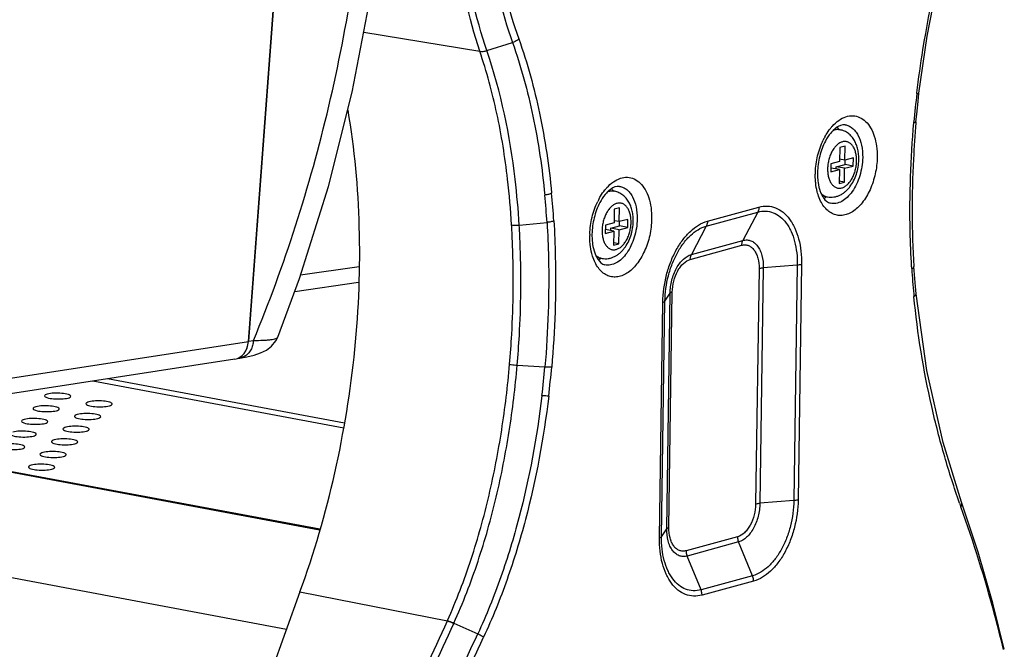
# Model space of a CAD drawing. Header units: millimetres. Extents: x 19192 to 20904, y 1507 to 2734.
# Tile 43 of 80: x 20038 to 20132, y 1593 to 1653. Entities that reach past the tile are written whole.
import ezdxf

# ---------------------------------------------------------------- set-up
doc = ezdxf.new("R2010")
doc.units = ezdxf.units.MM
doc.layers.add('02___PRT_ALL_AXES', color=7, linetype='Continuous')

msp = doc.modelspace()

# ---------------------------------------------------------------- linework, layer by layer
at = {"color": 7, "linetype": 'Continuous'}
for p, q in [((20066.845, 1604.783), (19284.294, 1751.135)), ((20066.848, 1604.79), (19284.328, 1751.136)), ((19284.539, 1751.202), (20066.879, 1604.889)), ((20063.704, 1595.328), (19262.454, 1745.177)), ((20060.087, 1622.741), (20066.791, 1712.63)), ((20066.788, 1712.596), (20060.089, 1622.776)), ((20071.071, 1652.204), (20082.125, 1650.377)), ((20082.792, 1650.441), (20085.232, 1651.216)), ((20123.752, 1646.36), (20123.759, 1646.419)), ((20123.865, 1645.597), (20123.955, 1646.39)), ((20123.465, 1643.591), (20123.472, 1643.669)), ((20123.672, 1643.65), (20123.665, 1643.578)), ((20123.672, 1643.65), (20123.672, 1643.65)), ((20116.91, 1641.335), (20116.419, 1641.206)), ((20116.886, 1640.018), (20116.91, 1641.335)), ((20116.419, 1641.206), (20116.395, 1639.889)), ((20115.567, 1639.671), (20115.552, 1638.891)), ((20116.395, 1639.889), (20115.567, 1639.671)), ((20116.082, 1639.385), (20116.911, 1639.603)), ((20116.886, 1640.018), (20116.399, 1640.109)), ((20116.872, 1639.237), (20117.7, 1639.455)), ((20117.714, 1640.236), (20116.886, 1640.018)), ((20116.911, 1639.603), (20116.919, 1640.027)), ((20117.7, 1639.455), (20116.911, 1639.603)), ((20117.7, 1639.455), (20117.714, 1640.236)), ((20115.552, 1638.891), (20116.381, 1639.108)), ((20115.559, 1639.248), (20115.591, 1639.256)), ((20116.381, 1639.108), (20115.591, 1639.256)), ((20116.078, 1639.165), (20116.082, 1639.385)), ((20116.872, 1639.237), (20116.082, 1639.385)), ((20116.381, 1639.108), (20116.356, 1637.791)), ((20116.847, 1637.92), (20116.872, 1639.237)), ((20116.356, 1637.791), (20116.847, 1637.92)), ((20116.847, 1637.92), (20116.36, 1638.011)), ((20094.936, 1635.346), (20094.912, 1634.028)), ((20095.427, 1635.475), (20094.936, 1635.346)), ((20095.403, 1634.157), (20095.427, 1635.475)), ((20103.696, 1633.734), (20108.606, 1635.074)), ((20103.807, 1634.199), (20108.717, 1635.538)), ((20108.606, 1635.074), (20107.193, 1632.368)), ((20085.881, 1633.821), (20088.526, 1634.082)), ((20094.084, 1633.811), (20094.069, 1633.03)), ((20094.912, 1634.028), (20094.084, 1633.811)), ((20095.403, 1634.157), (20094.916, 1634.248)), ((20096.232, 1634.375), (20095.403, 1634.157)), ((20095.428, 1633.742), (20095.436, 1634.166)), ((20096.217, 1633.594), (20096.232, 1634.375)), ((20094.069, 1633.03), (20094.898, 1633.248)), ((20094.076, 1633.387), (20094.108, 1633.395)), ((20094.898, 1633.248), (20094.108, 1633.395)), ((20094.595, 1633.304), (20094.599, 1633.524)), ((20094.599, 1633.524), (20095.428, 1633.742)), ((20095.389, 1633.377), (20094.599, 1633.524)), ((20094.898, 1633.248), (20094.873, 1631.93)), ((20095.364, 1632.059), (20095.389, 1633.377)), ((20095.389, 1633.377), (20096.217, 1633.594)), ((20096.217, 1633.594), (20095.428, 1633.742)), ((20103.696, 1633.734), (20102.282, 1631.029)), ((20085.247, 1631.879), (20085.244, 1631.964)), ((20094.873, 1631.93), (20095.364, 1632.059)), ((20095.364, 1632.059), (20094.877, 1632.15)), ((20102.171, 1630.564), (20107.082, 1631.904)), ((20102.282, 1631.029), (20107.193, 1632.368)), ((20085.983, 1631.678), (20085.981, 1631.742)), ((20112.366, 1630.013), (20109.13, 1629.76)), ((20112.366, 1630.013), (20112.042, 1607.593)), ((20112.775, 1630.076), (20112.45, 1607.657)), ((20065.059, 1629.077), (20070.646, 1629.894)), ((20108.722, 1629.697), (20108.397, 1607.277)), ((20109.13, 1629.76), (20108.806, 1607.341)), ((20123.523, 1629.138), (20123.472, 1629.876)), ((20123.472, 1629.875), (20123.472, 1629.876)), ((20064.493, 1627.499), (20070.57, 1628.388)), ((20099.759, 1626.573), (20100.254, 1627.339)), ((20099.93, 1604.919), (20100.254, 1627.339)), ((20100.13, 1605.022), (20100.454, 1627.441)), ((20124.693, 1619.994), (20123.678, 1627.275)), ((20099.235, 1604.051), (20099.559, 1626.471)), ((20099.435, 1604.154), (20099.759, 1626.573)), ((20027.195, 1617.678), (20060.087, 1622.741)), ((20060.089, 1622.776), (20060.564, 1622.849)), ((20062.888, 1623.163), (20062.888, 1623.163)), ((20058.787, 1621.057), (20025.896, 1615.994)), ((20059.018, 1621.126), (20059.269, 1621.165)), ((20085.688, 1620.493), (20088.327, 1620.319)), ((20069.175, 1614.503), (20045.263, 1618.975)), ((20069.24, 1614.97), (20046.668, 1619.191)), ((20112.042, 1607.593), (20108.806, 1607.341)), ((20128.022, 1607.439), (20128.022, 1607.439)), ((20129.587, 1602.687), (20128.022, 1607.439)), ((20099.435, 1604.154), (20099.93, 1604.919)), ((20106.68, 1604.154), (20101.77, 1602.814)), ((20106.777, 1603.651), (20101.867, 1602.311)), ((20108.105, 1600.432), (20106.777, 1603.651)), ((20103.195, 1599.092), (20101.867, 1602.311)), ((20108.105, 1600.432), (20103.195, 1599.092)), ((20108.202, 1599.929), (20103.292, 1598.589)), ((20064.994, 1598.889), (20043.774, 1540.335)), ((20064.994, 1598.889), (20079.035, 1596.14)), ((20079.035, 1596.14), (20079.047, 1596.167)), ((20079.651, 1595.902), (20079.663, 1595.93)), ((20079.663, 1595.93), (20081.93, 1594.894))]:
    msp.add_line(p, q, dxfattribs=at)
for points in [[(20062.888, 1623.163), (20064.956, 1628.75), (20067.714, 1637.512), (20069.975, 1646.492), (20071.725, 1655.612), (20072.95, 1664.798), (20073.635, 1673.975), (20073.771, 1683.067), (20073.359, 1691.999), (20072.394, 1700.703), (20070.872, 1709.106), (20069.651, 1714.128)], [(20123.956, 1646.39), (20124.74, 1651.826), (20125.854, 1657.546), (20127.075, 1662.649)], [(20123.672, 1643.65), (20123.741, 1644.394), (20123.865, 1645.597)], [(20123.678, 1627.275), (20123.613, 1627.995), (20123.523, 1629.138)], [(20059.268, 1621.165), (20059.944, 1621.284), (20060.639, 1621.451), (20061.245, 1621.654), (20061.793, 1621.922), (20062.294, 1622.296), (20062.71, 1622.806), (20062.888, 1623.163)], [(20128.022, 1607.439), (20126.264, 1613.109), (20124.693, 1619.994)], [(20132.084, 1593.433), (20130.999, 1597.81), (20129.587, 1602.687)]]:
    msp.add_lwpolyline(points, dxfattribs=at)
for centre, radius, start, end in [((20222.198, 1634.763), 99.127, 173.28196, 174.84542), ((20114.734, 1641.798), 1.97, 41.55993, 43.44467), ((20120.615, 1639.141), 6.417, 151.27552, 152.87498), ((20114.639, 1641.715), 2.096, 37.91743, 41.53859), ((20114.53, 1641.628), 2.236, 36.30636, 37.93791), ((20114.444, 1641.566), 2.342, 34.27381, 36.30305), ((20120.832, 1639.03), 6.66, 152.87308, 154.21964), ((20121.552, 1638.577), 7.473, 178.02405, 179.16916), ((20120.633, 1638.727), 6.343, 179.17034, 180.28117), ((20006.142, 1628.749), 82.557, 3.70376, 5.51494), ((20004.612, 1628.862), 84.735, 3.63641, 5.4229), ((20093.252, 1635.937), 1.97, 41.55993, 43.44467), ((20093.156, 1635.854), 2.096, 37.91743, 41.53859), ((20093.047, 1635.768), 2.236, 36.30636, 37.93791), ((20092.962, 1635.705), 2.342, 34.27381, 36.30305), ((20099.349, 1633.169), 6.66, 152.87308, 154.21964), ((20099.132, 1633.28), 6.417, 151.27552, 152.87498), ((20000.744, 1628.733), 84.562, 2.97876, 3.46159), ((20000.001, 1628.634), 86.036, 2.07049, 3.45675), ((19999.612, 1628.675), 85.695, 2.19946, 2.97815), ((20100.069, 1632.716), 7.473, 178.02405, 179.16916), ((20099.15, 1632.866), 6.343, 179.17034, 180.28117), ((20211.629, 1635.014), 88.527, 183.33388, 183.46287), ((20208.051, 1635.059), 84.959, 183.63884, 185.27028), ((20207.651, 1635.023), 84.557, 185.27089, 185.42179), ((19992.253, 1629.016), 96.467, 353.1946, 354.82774), ((19990.355, 1629.128), 99.013, 353.28111, 354.89183), ((20204.846, 1634.434), 81.642, 199.36833, 199.64228), ((19884.462, 1682.081), 212.708, 330.94617, 336.16927), ((19884.937, 1682.913), 213.27, 330.69387, 335.92176), ((19889.515, 1683.482), 211.828, 329.95703, 335.27873), ((19892.063, 1682.713), 209.828, 329.78775, 335.16572)]:
    msp.add_arc(centre, radius, start, end, dxfattribs=at)
for centre, start_param, end_param in [((20058.508, 1623.037), 3.171587, 4.469983), ((20058.51, 1623.072), 3.981608, 4.469978)]:
    msp.add_ellipse(centre, major_axis=(-0.236, 1.986), ratio=0.789361, start_param=start_param, end_param=end_param, dxfattribs=at)
for points, knots in [([(20060.564, 1622.849), (20062.052, 1626.422), (20064.747, 1633.774), (20067.903, 1645.153), (20070.18, 1656.834), (20071.541, 1668.607), (20071.943, 1680.264), (20071.397, 1691.596), (20069.909, 1702.403), (20068.255, 1709.327), (20067.261, 1712.641)], [0, 0, 0, 0, 0.126695, 0.255917, 0.386144, 0.51583, 0.643424, 0.767497, 0.886734, 1, 1, 1, 1]), ([(20082.125, 1650.377), (20081.046, 1653.584), (20079.589, 1660.507), (20079.722, 1671.311), (20082.062, 1682.111), (20084.79, 1688.984), (20086.346, 1692.279)], [0, 0, 0, 0, 0.235417, 0.487459, 0.74641, 1, 1, 1, 1]), ([(20082.792, 1650.441), (20081.706, 1653.622), (20080.236, 1660.495), (20080.369, 1671.229), (20082.727, 1681.949), (20085.47, 1688.762), (20087.03, 1692.028)], [0, 0, 0, 0, 0.235449, 0.487484, 0.746429, 1, 1, 1, 1]), ([(20089.19, 1690.395), (20087.701, 1687.322), (20085.075, 1680.908), (20082.806, 1670.796), (20082.711, 1660.665), (20084.17, 1654.198), (20085.232, 1651.216)], [0, 0, 0, 0, 0.253629, 0.512801, 0.76493, 1, 1, 1, 1]), ([(20089.736, 1690.002), (20088.271, 1686.988), (20085.68, 1680.696), (20083.434, 1670.769), (20083.34, 1660.819), (20084.785, 1654.472), (20085.835, 1651.551)], [0, 0, 0, 0, 0.253488, 0.512857, 0.76515, 1, 1, 1, 1]), ([(20123.759, 1646.419), (20123.924, 1647.793), (20124.697, 1653.267), (20125.878, 1658.678), (20126.929, 1662.685)], [0, 0, 0, 0, 0.250396, 1, 1, 1, 1]), ([(20085.835, 1651.551), (20085.795, 1651.515), (20085.613, 1651.372), (20085.4, 1651.271), (20085.232, 1651.216)], [0, 0, 0, 0, 0.231538, 1, 1, 1, 1]), ([(20085.232, 1651.217), (20086.051, 1648.933), (20087.354, 1644.126), (20088.072, 1639.207), (20088.316, 1636.683)], [0, 0, 0, 0, 0.488967, 1, 1, 1, 1]), ([(20085.835, 1651.551), (20086.667, 1649.247), (20087.99, 1644.391), (20088.72, 1639.422), (20088.968, 1636.87)], [0, 0, 0, 0, 0.488694, 1, 1, 1, 1]), ([(20085.151, 1633.839), (20085.064, 1635.292), (20084.757, 1638.856), (20083.871, 1644.413), (20082.78, 1648.442), (20082.124, 1650.377)], [0, 0, 0, 0, 0.259016, 0.636358, 1, 1, 1, 1]), ([(20082.125, 1650.377), (20082.23, 1650.362), (20082.457, 1650.362), (20082.679, 1650.408), (20082.792, 1650.441)], [0, 0, 0, 0, 0.47332, 1, 1, 1, 1]), ([(20085.881, 1633.821), (20085.791, 1635.282), (20085.299, 1640.903), (20084.15, 1646.488), (20082.792, 1650.442)], [0, 0, 0, 0, 0.259299, 1, 1, 1, 1]), ([(20123.752, 1646.36), (20123.78, 1646.36), (20123.83, 1646.361), (20123.895, 1646.367), (20123.933, 1646.373), (20123.955, 1646.384), (20123.956, 1646.39)], [0, 0, 0, 0, 0.409538, 0.714148, 0.907851, 1, 1, 1, 1]), ([(20064.994, 1598.889), (20066.336, 1602.59), (20068.551, 1610.204), (20070.453, 1621.88), (20070.903, 1633.484), (20070.199, 1641.096), (20069.575, 1644.763)], [0, 0, 0, 0, 0.253623, 0.509368, 0.760329, 1, 1, 1, 1]), ([(20116.329, 1643.802), (20116.534, 1643.945), (20116.961, 1644.172), (20117.662, 1644.283), (20118.336, 1644.12), (20118.923, 1643.701), (20119.395, 1643.069), (20119.739, 1642.26), (20119.944, 1641.315), (20119.981, 1640.642), (20119.976, 1640.294)], [0, 0, 0, 0, 0.116554, 0.221803, 0.323561, 0.431104, 0.551358, 0.687141, 0.837792, 1, 1, 1, 1]), ([(20116.915, 1643.379), (20116.626, 1643.423), (20116.204, 1643.226), (20115.798, 1642.88), (20115.422, 1642.47), (20115.185, 1642.098), (20115.042, 1641.829)], [0, 0, 0, 0, 0.3456, 0.48276, 0.639454, 1, 1, 1, 1]), ([(20115.523, 1643.034), (20115.585, 1643.11), (20115.826, 1643.393), (20116.104, 1643.646), (20116.329, 1643.802)], [0, 0, 0, 0, 0.26444, 1, 1, 1, 1]), ([(20116.915, 1643.379), (20117.037, 1643.36), (20117.283, 1643.286), (20117.618, 1643.076), (20117.913, 1642.773), (20118.258, 1642.24), (20118.54, 1641.391), (20118.599, 1640.658), (20118.594, 1640.27)], [0, 0, 0, 0, 0.097369, 0.198726, 0.307725, 0.426626, 0.695422, 1, 1, 1, 1]), ([(20123.252, 1629.866), (20123.186, 1630.99), (20123.007, 1635.565), (20123.167, 1640.152), (20123.465, 1643.591)], [0, 0, 0, 0, 0.245958, 1, 1, 1, 1]), ([(20123.665, 1643.578), (20123.566, 1642.422), (20123.256, 1637.862), (20123.266, 1633.279), (20123.472, 1629.875)], [0, 0, 0, 0, 0.253841, 1, 1, 1, 1]), ([(20123.465, 1643.591), (20123.516, 1643.595), (20123.582, 1643.603), (20123.652, 1643.624), (20123.671, 1643.642), (20123.672, 1643.65)], [0, 0, 0, 0, 0.693555, 0.889847, 1, 1, 1, 1]), ([(20114.988, 1642.225), (20115.028, 1642.298), (20115.189, 1642.579), (20115.373, 1642.846), (20115.523, 1643.034)], [0, 0, 0, 0, 0.258243, 1, 1, 1, 1]), ([(20116.441, 1642.906), (20116.39, 1642.915), (20116.285, 1642.927), (20116.126, 1642.925), (20115.965, 1642.901), (20115.859, 1642.871), (20115.806, 1642.853)], [0, 0, 0, 0, 0.243148, 0.489135, 0.740631, 1, 1, 1, 1]), ([(20118.225, 1640.055), (20118.228, 1640.22), (20118.216, 1640.547), (20118.141, 1641.025), (20118.008, 1641.475), (20117.816, 1641.888), (20117.602, 1642.196), (20117.4, 1642.41), (20117.233, 1642.553), (20117.052, 1642.676), (20116.859, 1642.778), (20116.655, 1642.857), (20116.513, 1642.892), (20116.441, 1642.906)], [0, 0, 0, 0, 0.135733, 0.267767, 0.395656, 0.519737, 0.641029, 0.701111, 0.760977, 0.820746, 0.880499, 0.940204, 1, 1, 1, 1]), ([(20114.084, 1638.835), (20114.102, 1639.373), (20114.251, 1640.436), (20114.605, 1641.451), (20114.834, 1641.926)], [0, 0, 0, 0, 0.50495, 1, 1, 1, 1]), ([(20115.042, 1641.829), (20114.802, 1641.377), (20114.438, 1640.389), (20114.298, 1639.348), (20114.291, 1638.818)], [0, 0, 0, 0, 0.491647, 1, 1, 1, 1]), ([(20118.014, 1639.926), (20118.017, 1640.067), (20118.008, 1640.275), (20117.969, 1640.546), (20117.928, 1640.737), (20117.874, 1640.916), (20117.808, 1641.083), (20117.73, 1641.235), (20117.642, 1641.372), (20117.545, 1641.491), (20117.438, 1641.592), (20117.323, 1641.673), (20117.201, 1641.734), (20117.074, 1641.773), (20116.942, 1641.791), (20116.807, 1641.787), (20116.622, 1641.752), (20116.439, 1641.673), (20116.267, 1641.56), (20116.091, 1641.414), (20115.885, 1641.185), (20115.673, 1640.856), (20115.497, 1640.479), (20115.364, 1640.068), (20115.279, 1639.639), (20115.255, 1639.346), (20115.252, 1639.201)], [0, 0, 0, 0, 0.073653, 0.109005, 0.143128, 0.175887, 0.20718, 0.236953, 0.265207, 0.292005, 0.317483, 0.341852, 0.365399, 0.388476, 0.411472, 0.434784, 0.458784, 0.509917, 0.537572, 0.566729, 0.629529, 0.697947, 0.770867, 0.846738, 0.923746, 1, 1, 1, 1]), ([(20119.976, 1640.294), (20119.968, 1639.76), (20119.84, 1638.698), (20119.359, 1637.219), (20118.732, 1636.144), (20118.121, 1635.474), (20117.645, 1635.099), (20117.149, 1634.847), (20116.644, 1634.726), (20116.146, 1634.745), (20115.674, 1634.904), (20115.246, 1635.197), (20114.873, 1635.609), (20114.564, 1636.128), (20114.411, 1636.519), (20114.345, 1636.727)], [0, 0, 0, 0, 0.156556, 0.311227, 0.453417, 0.517511, 0.576277, 0.629976, 0.679604, 0.726924, 0.774219, 0.823777, 0.877373, 0.936028, 1, 1, 1, 1]), ([(20115.247, 1636.516), (20115.346, 1636.498), (20115.547, 1636.477), (20115.85, 1636.497), (20116.146, 1636.566), (20116.429, 1636.678), (20116.695, 1636.83), (20116.943, 1637.016), (20117.171, 1637.234), (20117.45, 1637.565), (20117.746, 1638.04), (20118.008, 1638.675), (20118.176, 1639.354), (20118.22, 1639.822), (20118.225, 1640.055)], [0, 0, 0, 0, 0.057996, 0.115959, 0.173966, 0.232128, 0.290693, 0.349952, 0.410211, 0.471713, 0.598744, 0.730764, 0.86556, 1, 1, 1, 1]), ([(20115.252, 1639.201), (20115.25, 1639.06), (20115.258, 1638.851), (20115.297, 1638.581), (20115.339, 1638.39), (20115.393, 1638.21), (20115.459, 1638.043), (20115.536, 1637.891), (20115.624, 1637.755), (20115.722, 1637.636), (20115.829, 1637.535), (20115.943, 1637.454), (20116.065, 1637.393), (20116.193, 1637.353), (20116.325, 1637.335), (20116.459, 1637.339), (20116.645, 1637.374), (20116.827, 1637.453), (20116.999, 1637.567), (20117.176, 1637.713), (20117.381, 1637.942), (20117.593, 1638.27), (20117.769, 1638.647), (20117.902, 1639.058), (20117.988, 1639.488), (20118.011, 1639.78), (20118.014, 1639.926)], [0, 0, 0, 0, 0.073653, 0.109005, 0.143128, 0.175887, 0.20718, 0.236953, 0.265207, 0.292005, 0.317483, 0.341852, 0.365399, 0.388476, 0.411472, 0.434784, 0.458784, 0.509917, 0.537572, 0.566729, 0.629529, 0.697947, 0.770867, 0.846738, 0.923746, 1, 1, 1, 1]), ([(20118.594, 1640.27), (20118.585, 1639.683), (20118.445, 1638.804), (20118.034, 1637.733), (20117.634, 1637.034), (20117.16, 1636.47), (20116.632, 1636.07), (20116.072, 1635.86), (20115.691, 1635.865), (20115.517, 1635.904)], [0, 0, 0, 0, 0.29705, 0.442287, 0.578701, 0.702693, 0.812682, 0.910057, 1, 1, 1, 1]), ([(20114.117, 1637.848), (20114.11, 1637.916), (20114.085, 1638.195), (20114.077, 1638.475), (20114.08, 1638.685)], [0, 0, 0, 0, 0.246128, 1, 1, 1, 1]), ([(20114.29, 1638.695), (20114.29, 1638.625), (20114.296, 1638.35), (20114.321, 1638.076), (20114.351, 1637.874)], [0, 0, 0, 0, 0.256997, 1, 1, 1, 1]), ([(20095.432, 1637.518), (20095.143, 1637.562), (20094.721, 1637.366), (20094.315, 1637.019), (20093.939, 1636.609), (20093.702, 1636.238), (20093.559, 1635.968)], [0, 0, 0, 0, 0.3456, 0.48276, 0.639454, 1, 1, 1, 1]), ([(20094.04, 1637.173), (20094.102, 1637.25), (20094.343, 1637.532), (20094.621, 1637.785), (20094.846, 1637.942)], [0, 0, 0, 0, 0.26444, 1, 1, 1, 1]), ([(20094.846, 1637.942), (20095.051, 1638.084), (20095.478, 1638.311), (20096.179, 1638.422), (20096.853, 1638.26), (20097.44, 1637.841), (20097.912, 1637.208), (20098.256, 1636.399), (20098.461, 1635.454), (20098.498, 1634.781), (20098.493, 1634.433)], [0, 0, 0, 0, 0.116554, 0.221803, 0.323561, 0.431104, 0.551358, 0.687141, 0.837792, 1, 1, 1, 1]), ([(20095.432, 1637.518), (20095.555, 1637.499), (20095.8, 1637.426), (20096.135, 1637.215), (20096.431, 1636.913), (20096.775, 1636.379), (20097.057, 1635.53), (20097.116, 1634.797), (20097.111, 1634.409)], [0, 0, 0, 0, 0.097369, 0.198726, 0.307725, 0.426626, 0.695422, 1, 1, 1, 1]), ([(20114.345, 1636.727), (20114.317, 1636.814), (20114.212, 1637.182), (20114.147, 1637.56), (20114.117, 1637.848)], [0, 0, 0, 0, 0.240349, 1, 1, 1, 1]), ([(20114.351, 1637.874), (20114.393, 1637.59), (20114.486, 1637.187), (20114.688, 1636.707), (20114.938, 1636.27), (20115.247, 1635.963), (20115.517, 1635.904)], [0, 0, 0, 0, 0.360209, 0.516173, 0.652566, 1, 1, 1, 1]), ([(20088.968, 1636.87), (20088.877, 1636.821), (20088.662, 1636.743), (20088.439, 1636.699), (20088.316, 1636.683)], [0, 0, 0, 0, 0.45545, 1, 1, 1, 1]), ([(20093.505, 1636.364), (20093.545, 1636.437), (20093.706, 1636.718), (20093.89, 1636.986), (20094.04, 1637.173)], [0, 0, 0, 0, 0.258243, 1, 1, 1, 1]), ([(20094.959, 1637.045), (20094.907, 1637.054), (20094.803, 1637.067), (20094.643, 1637.064), (20094.482, 1637.04), (20094.376, 1637.01), (20094.323, 1636.993)], [0, 0, 0, 0, 0.243148, 0.489135, 0.740631, 1, 1, 1, 1]), ([(20096.742, 1634.194), (20096.745, 1634.36), (20096.733, 1634.686), (20096.658, 1635.164), (20096.526, 1635.614), (20096.333, 1636.028), (20096.119, 1636.335), (20095.917, 1636.549), (20095.75, 1636.692), (20095.57, 1636.815), (20095.376, 1636.917), (20095.172, 1636.996), (20095.03, 1637.031), (20094.959, 1637.045)], [0, 0, 0, 0, 0.135733, 0.267767, 0.395656, 0.519737, 0.641029, 0.701111, 0.760977, 0.820746, 0.880499, 0.940204, 1, 1, 1, 1]), ([(20114.665, 1636.801), (20114.708, 1636.765), (20114.797, 1636.697), (20114.941, 1636.615), (20115.091, 1636.553), (20115.194, 1636.526), (20115.247, 1636.516)], [0, 0, 0, 0, 0.259633, 0.511175, 0.757049, 1, 1, 1, 1]), ([(20092.601, 1632.974), (20092.619, 1633.512), (20092.768, 1634.575), (20093.122, 1635.59), (20093.351, 1636.066)], [0, 0, 0, 0, 0.50495, 1, 1, 1, 1]), ([(20093.559, 1635.968), (20093.319, 1635.516), (20092.956, 1634.528), (20092.815, 1633.487), (20092.808, 1632.958)], [0, 0, 0, 0, 0.491647, 1, 1, 1, 1]), ([(20096.531, 1634.065), (20096.534, 1634.206), (20096.525, 1634.415), (20096.486, 1634.685), (20096.445, 1634.876), (20096.391, 1635.056), (20096.325, 1635.222), (20096.247, 1635.375), (20096.16, 1635.511), (20096.062, 1635.63), (20095.955, 1635.731), (20095.84, 1635.812), (20095.718, 1635.873), (20095.591, 1635.912), (20095.459, 1635.93), (20095.324, 1635.926), (20095.139, 1635.892), (20094.956, 1635.813), (20094.784, 1635.699), (20094.608, 1635.553), (20094.402, 1635.324), (20094.19, 1634.995), (20094.015, 1634.619), (20093.881, 1634.208), (20093.796, 1633.778), (20093.772, 1633.485), (20093.77, 1633.34)], [0, 0, 0, 0, 0.073653, 0.109005, 0.143128, 0.175887, 0.20718, 0.236953, 0.265207, 0.292005, 0.317483, 0.341852, 0.365399, 0.388476, 0.411472, 0.434784, 0.458784, 0.509917, 0.537572, 0.566729, 0.629529, 0.697947, 0.770867, 0.846738, 0.923746, 1, 1, 1, 1]), ([(20108.717, 1635.538), (20108.979, 1635.61), (20109.52, 1635.678), (20110.325, 1635.508), (20111.054, 1635.072), (20111.559, 1634.528), (20111.904, 1634), (20112.225, 1633.378), (20112.532, 1632.49), (20112.743, 1631.32), (20112.781, 1630.498), (20112.775, 1630.076)], [0, 0, 0, 0, 0.103337, 0.203745, 0.307994, 0.421707, 0.48328, 0.548176, 0.687693, 0.839203, 1, 1, 1, 1]), ([(20114.896, 1636.385), (20114.916, 1636.394), (20114.994, 1636.432), (20115.07, 1636.476), (20115.125, 1636.511)], [0, 0, 0, 0, 0.245079, 1, 1, 1, 1]), ([(20108.717, 1635.538), (20108.717, 1635.496), (20108.706, 1635.337), (20108.661, 1635.179), (20108.606, 1635.074)], [0, 0, 0, 0, 0.261015, 1, 1, 1, 1]), ([(20108.606, 1635.074), (20108.849, 1635.14), (20109.35, 1635.204), (20110.096, 1635.046), (20110.772, 1634.642), (20111.239, 1634.138), (20111.56, 1633.648), (20111.856, 1633.072), (20112.141, 1632.25), (20112.337, 1631.165), (20112.372, 1630.404), (20112.366, 1630.013)], [0, 0, 0, 0, 0.103315, 0.203754, 0.30799, 0.421704, 0.483286, 0.548178, 0.687675, 0.839237, 1, 1, 1, 1]), ([(20085.151, 1633.839), (20085.266, 1633.819), (20085.509, 1633.799), (20085.754, 1633.809), (20085.881, 1633.821)], [0, 0, 0, 0, 0.476281, 1, 1, 1, 1]), ([(20088.526, 1634.082), (20088.594, 1632.955), (20088.783, 1628.368), (20088.625, 1623.768), (20088.327, 1620.319)], [0, 0, 0, 0, 0.24587, 1, 1, 1, 1]), ([(20089.176, 1634.237), (20089.084, 1634.194), (20088.869, 1634.129), (20088.648, 1634.095), (20088.526, 1634.083)], [0, 0, 0, 0, 0.452726, 1, 1, 1, 1]), ([(20089.176, 1634.237), (20089.245, 1633.097), (20089.436, 1628.456), (20089.277, 1623.802), (20088.975, 1620.312)], [0, 0, 0, 0, 0.245869, 1, 1, 1, 1]), ([(20098.493, 1634.433), (20098.485, 1633.899), (20098.357, 1632.837), (20097.876, 1631.359), (20097.249, 1630.283), (20096.638, 1629.613), (20096.163, 1629.239), (20095.666, 1628.986), (20095.161, 1628.865), (20094.663, 1628.884), (20094.191, 1629.043), (20093.763, 1629.336), (20093.39, 1629.748), (20093.081, 1630.267), (20092.928, 1630.658), (20092.862, 1630.866)], [0, 0, 0, 0, 0.156556, 0.311227, 0.453417, 0.517511, 0.576277, 0.629976, 0.679604, 0.726924, 0.774219, 0.823777, 0.877373, 0.936028, 1, 1, 1, 1]), ([(20093.764, 1630.656), (20093.863, 1630.637), (20094.064, 1630.617), (20094.367, 1630.637), (20094.663, 1630.705), (20094.946, 1630.817), (20095.213, 1630.969), (20095.46, 1631.156), (20095.688, 1631.373), (20095.967, 1631.704), (20096.263, 1632.179), (20096.525, 1632.814), (20096.693, 1633.493), (20096.737, 1633.961), (20096.742, 1634.194)], [0, 0, 0, 0, 0.057996, 0.115959, 0.173966, 0.232128, 0.290693, 0.349952, 0.410211, 0.471713, 0.598744, 0.730764, 0.86556, 1, 1, 1, 1]), ([(20093.77, 1633.34), (20093.767, 1633.199), (20093.776, 1632.991), (20093.815, 1632.72), (20093.856, 1632.529), (20093.91, 1632.349), (20093.976, 1632.183), (20094.053, 1632.03), (20094.141, 1631.894), (20094.239, 1631.775), (20094.346, 1631.674), (20094.461, 1631.593), (20094.582, 1631.532), (20094.71, 1631.493), (20094.842, 1631.475), (20094.976, 1631.479), (20095.162, 1631.513), (20095.344, 1631.592), (20095.516, 1631.706), (20095.693, 1631.852), (20095.898, 1632.081), (20096.11, 1632.41), (20096.286, 1632.786), (20096.419, 1633.197), (20096.505, 1633.627), (20096.529, 1633.92), (20096.531, 1634.065)], [0, 0, 0, 0, 0.073653, 0.109005, 0.143128, 0.175887, 0.20718, 0.236953, 0.265207, 0.292005, 0.317483, 0.341852, 0.365399, 0.388476, 0.411472, 0.434784, 0.458784, 0.509917, 0.537572, 0.566729, 0.629529, 0.697947, 0.770867, 0.846738, 0.923746, 1, 1, 1, 1]), ([(20097.111, 1634.409), (20097.102, 1633.822), (20096.962, 1632.943), (20096.551, 1631.873), (20096.151, 1631.173), (20095.677, 1630.609), (20095.149, 1630.209), (20094.589, 1629.999), (20094.208, 1630.005), (20094.034, 1630.043)], [0, 0, 0, 0, 0.29705, 0.442287, 0.578701, 0.702693, 0.812682, 0.910057, 1, 1, 1, 1]), ([(20099.559, 1626.471), (20099.572, 1627.349), (20099.752, 1628.666), (20100.281, 1630.32), (20100.806, 1631.456), (20101.442, 1632.451), (20102.35, 1633.478), (20103.212, 1634.036), (20103.807, 1634.199)], [0, 0, 0, 0, 0.282734, 0.4231, 0.558128, 0.684913, 0.801358, 1, 1, 1, 1]), ([(20103.807, 1634.199), (20103.806, 1634.157), (20103.796, 1633.997), (20103.751, 1633.839), (20103.696, 1633.734)], [0, 0, 0, 0, 0.261015, 1, 1, 1, 1]), ([(20092.634, 1631.987), (20092.627, 1632.056), (20092.602, 1632.334), (20092.594, 1632.614), (20092.597, 1632.824)], [0, 0, 0, 0, 0.246128, 1, 1, 1, 1]), ([(20092.807, 1632.835), (20092.808, 1632.764), (20092.813, 1632.489), (20092.838, 1632.215), (20092.868, 1632.013)], [0, 0, 0, 0, 0.256997, 1, 1, 1, 1]), ([(20099.759, 1626.573), (20099.771, 1627.387), (20099.939, 1628.608), (20100.429, 1630.14), (20100.915, 1631.193), (20101.504, 1632.115), (20102.346, 1633.067), (20103.144, 1633.584), (20103.696, 1633.734)], [0, 0, 0, 0, 0.282751, 0.423097, 0.558129, 0.684915, 0.801345, 1, 1, 1, 1]), ([(20092.862, 1630.866), (20092.834, 1630.954), (20092.729, 1631.321), (20092.664, 1631.699), (20092.634, 1631.987)], [0, 0, 0, 0, 0.240349, 1, 1, 1, 1]), ([(20092.868, 1632.013), (20092.91, 1631.729), (20093.003, 1631.327), (20093.206, 1630.846), (20093.455, 1630.409), (20093.764, 1630.103), (20094.034, 1630.043)], [0, 0, 0, 0, 0.360209, 0.516173, 0.652566, 1, 1, 1, 1]), ([(20107.082, 1631.904), (20107.082, 1631.946), (20107.093, 1632.105), (20107.138, 1632.264), (20107.193, 1632.368)], [0, 0, 0, 0, 0.261015, 1, 1, 1, 1]), ([(20107.082, 1631.904), (20107.187, 1631.933), (20107.406, 1631.96), (20107.732, 1631.892), (20108.026, 1631.716), (20108.277, 1631.445), (20108.478, 1631.093), (20108.679, 1630.511), (20108.726, 1630.027), (20108.722, 1629.697)], [0, 0, 0, 0, 0.103348, 0.203928, 0.308265, 0.42209, 0.548474, 0.68811, 1, 1, 1, 1]), ([(20107.193, 1632.368), (20107.318, 1632.402), (20107.576, 1632.435), (20107.961, 1632.354), (20108.309, 1632.146), (20108.605, 1631.826), (20108.842, 1631.41), (20109.08, 1630.723), (20109.136, 1630.151), (20109.13, 1629.76)], [0, 0, 0, 0, 0.103407, 0.203935, 0.308264, 0.422079, 0.548494, 0.688116, 1, 1, 1, 1]), ([(20084.959, 1620.579), (20085.042, 1621.529), (20085.31, 1625.289), (20085.352, 1629.066), (20085.247, 1631.879)], [0, 0, 0, 0, 0.253004, 1, 1, 1, 1]), ([(20085.688, 1620.493), (20085.769, 1621.433), (20086.036, 1625.155), (20086.082, 1628.892), (20085.983, 1631.678)], [0, 0, 0, 0, 0.25294, 1, 1, 1, 1]), ([(20100.254, 1627.339), (20100.26, 1627.758), (20100.374, 1628.585), (20100.737, 1629.544), (20101.153, 1630.194), (20101.587, 1630.684), (20101.998, 1630.951), (20102.282, 1631.029)], [0, 0, 0, 0, 0.282902, 0.557893, 0.684747, 0.801239, 1, 1, 1, 1]), ([(20102.171, 1630.564), (20102.172, 1630.606), (20102.183, 1630.766), (20102.228, 1630.924), (20102.282, 1631.029)], [0, 0, 0, 0, 0.261015, 1, 1, 1, 1]), ([(20093.182, 1630.941), (20093.225, 1630.904), (20093.315, 1630.837), (20093.458, 1630.754), (20093.608, 1630.692), (20093.712, 1630.665), (20093.764, 1630.656)], [0, 0, 0, 0, 0.259633, 0.511175, 0.757049, 1, 1, 1, 1]), ([(20093.413, 1630.524), (20093.433, 1630.533), (20093.511, 1630.572), (20093.587, 1630.615), (20093.642, 1630.651)], [0, 0, 0, 0, 0.245079, 1, 1, 1, 1]), ([(20100.454, 1627.441), (20100.46, 1627.796), (20100.556, 1628.496), (20100.864, 1629.308), (20101.215, 1629.858), (20101.583, 1630.273), (20101.931, 1630.499), (20102.171, 1630.564)], [0, 0, 0, 0, 0.282903, 0.557882, 0.68474, 0.80124, 1, 1, 1, 1]), ([(20112.775, 1630.076), (20112.746, 1630.069), (20112.612, 1630.037), (20112.474, 1630.021), (20112.366, 1630.013)], [0, 0, 0, 0, 0.213775, 1, 1, 1, 1]), ([(20108.722, 1629.697), (20108.75, 1629.704), (20108.884, 1629.736), (20109.022, 1629.752), (20109.13, 1629.76)], [0, 0, 0, 0, 0.213775, 1, 1, 1, 1]), ([(20123.264, 1629.667), (20123.295, 1629.681), (20123.351, 1629.711), (20123.433, 1629.77), (20123.475, 1629.836), (20123.472, 1629.875)], [0, 0, 0, 0, 0.339144, 0.614806, 1, 1, 1, 1]), ([(20100.454, 1627.441), (20100.41, 1627.429), (20100.338, 1627.406), (20100.27, 1627.363), (20100.254, 1627.339)], [0, 0, 0, 0, 0.612451, 1, 1, 1, 1]), ([(20123.472, 1627.033), (20123.504, 1627.051), (20123.594, 1627.104), (20123.685, 1627.204), (20123.678, 1627.275)], [0, 0, 0, 0, 0.335776, 1, 1, 1, 1]), ([(20099.559, 1626.471), (20099.604, 1626.483), (20099.675, 1626.506), (20099.743, 1626.549), (20099.759, 1626.573)], [0, 0, 0, 0, 0.612451, 1, 1, 1, 1]), ([(20127.824, 1607.358), (20127.311, 1608.817), (20126.336, 1611.862), (20124.645, 1618.379), (20123.813, 1623.515), (20123.472, 1627.033)], [0, 0, 0, 0, 0.229702, 0.474842, 1, 1, 1, 1]), ([(20060.564, 1622.849), (20060.561, 1622.798), (20060.542, 1622.597), (20060.496, 1622.398), (20060.447, 1622.255)], [0, 0, 0, 0, 0.253718, 1, 1, 1, 1]), ([(20060.564, 1622.849), (20060.877, 1622.848), (20061.32, 1622.854), (20061.871, 1622.887), (20062.199, 1622.92), (20062.465, 1622.963), (20062.647, 1623.008), (20062.759, 1623.052), (20062.831, 1623.091), (20062.876, 1623.132), (20062.888, 1623.163)], [0, 0, 0, 0, 0.39375, 0.556333, 0.694607, 0.807828, 0.895591, 0.930055, 0.958516, 1, 1, 1, 1]), ([(20060.447, 1622.255), (20060.398, 1622.112), (20060.272, 1621.843), (20059.997, 1621.507), (20059.658, 1621.268), (20059.399, 1621.185), (20059.269, 1621.165)], [0, 0, 0, 0, 0.269201, 0.523839, 0.765658, 1, 1, 1, 1]), ([(20079.047, 1596.167), (20079.897, 1598.078), (20081.398, 1602.005), (20083.086, 1608.089), (20084.279, 1614.299), (20084.779, 1618.485), (20084.959, 1620.579)], [0, 0, 0, 0, 0.248688, 0.499053, 0.750008, 1, 1, 1, 1]), ([(20079.663, 1595.93), (20080.526, 1597.85), (20082.054, 1601.799), (20083.774, 1607.92), (20084.993, 1614.169), (20085.504, 1618.384), (20085.688, 1620.493)], [0, 0, 0, 0, 0.248664, 0.499024, 0.74999, 1, 1, 1, 1]), ([(20084.959, 1620.579), (20085.014, 1620.569), (20085.256, 1620.53), (20085.499, 1620.506), (20085.688, 1620.493)], [0, 0, 0, 0, 0.228375, 1, 1, 1, 1]), ([(20088.975, 1620.312), (20088.88, 1620.305), (20088.663, 1620.302), (20088.447, 1620.312), (20088.327, 1620.32)], [0, 0, 0, 0, 0.442783, 1, 1, 1, 1]), ([(20088.04, 1617.584), (20087.574, 1613.67), (20086.502, 1607.833), (20084.213, 1600.307), (20082.75, 1596.665), (20081.93, 1594.894)], [0, 0, 0, 0, 0.501581, 0.751692, 1, 1, 1, 1]), ([(20088.688, 1617.544), (20088.215, 1613.581), (20087.127, 1607.674), (20084.804, 1600.06), (20083.319, 1596.377), (20082.487, 1594.587)], [0, 0, 0, 0, 0.501745, 0.751822, 1, 1, 1, 1]), ([(20088.688, 1617.544), (20088.593, 1617.544), (20088.376, 1617.553), (20088.16, 1617.572), (20088.04, 1617.584)], [0, 0, 0, 0, 0.441639, 1, 1, 1, 1]), ([(20112.042, 1607.593), (20112.03, 1606.78), (20111.862, 1605.559), (20111.372, 1604.027), (20110.887, 1602.973), (20110.297, 1602.052), (20109.455, 1601.1), (20108.657, 1600.582), (20108.105, 1600.432)], [0, 0, 0, 0, 0.282751, 0.423097, 0.558129, 0.684915, 0.801345, 1, 1, 1, 1]), ([(20112.45, 1607.657), (20112.438, 1606.779), (20112.257, 1605.461), (20111.728, 1603.808), (20111.204, 1602.671), (20110.568, 1601.677), (20109.659, 1600.65), (20108.797, 1600.091), (20108.202, 1599.929)], [0, 0, 0, 0, 0.282734, 0.4231, 0.558128, 0.684913, 0.801358, 1, 1, 1, 1]), ([(20112.45, 1607.657), (20112.422, 1607.649), (20112.287, 1607.618), (20112.15, 1607.601), (20112.042, 1607.593)], [0, 0, 0, 0, 0.213775, 1, 1, 1, 1]), ([(20108.397, 1607.277), (20108.392, 1606.922), (20108.296, 1606.222), (20107.988, 1605.41), (20107.636, 1604.86), (20107.269, 1604.445), (20106.921, 1604.219), (20106.68, 1604.154)], [0, 0, 0, 0, 0.282903, 0.557882, 0.68474, 0.80124, 1, 1, 1, 1]), ([(20108.806, 1607.341), (20108.8, 1606.921), (20108.686, 1606.094), (20108.323, 1605.135), (20107.907, 1604.485), (20107.473, 1603.995), (20107.062, 1603.728), (20106.777, 1603.651)], [0, 0, 0, 0, 0.282902, 0.557893, 0.684747, 0.801239, 1, 1, 1, 1]), ([(20108.397, 1607.277), (20108.426, 1607.285), (20108.56, 1607.316), (20108.698, 1607.332), (20108.806, 1607.341)], [0, 0, 0, 0, 0.213775, 1, 1, 1, 1]), ([(20127.954, 1606.99), (20127.996, 1607.061), (20128.057, 1607.208), (20128.046, 1607.37), (20128.022, 1607.439)], [0, 0, 0, 0, 0.528869, 1, 1, 1, 1]), ([(20132.001, 1593.402), (20131.739, 1594.519), (20130.584, 1599.104), (20129.154, 1603.617), (20127.954, 1606.99)], [0, 0, 0, 0, 0.242738, 1, 1, 1, 1]), ([(20101.867, 1602.311), (20101.742, 1602.277), (20101.484, 1602.244), (20101.099, 1602.325), (20100.751, 1602.534), (20100.455, 1602.853), (20100.217, 1603.27), (20099.98, 1603.956), (20099.924, 1604.528), (20099.93, 1604.919)], [0, 0, 0, 0, 0.103407, 0.203935, 0.308264, 0.422079, 0.548494, 0.688116, 1, 1, 1, 1]), ([(20100.13, 1605.022), (20100.085, 1605.009), (20100.014, 1604.986), (20099.946, 1604.944), (20099.93, 1604.919)], [0, 0, 0, 0, 0.612451, 1, 1, 1, 1]), ([(20101.77, 1602.814), (20101.664, 1602.785), (20101.446, 1602.758), (20101.12, 1602.826), (20100.825, 1603.002), (20100.575, 1603.273), (20100.374, 1603.625), (20100.173, 1604.207), (20100.125, 1604.691), (20100.13, 1605.022)], [0, 0, 0, 0, 0.103348, 0.203928, 0.308265, 0.42209, 0.548474, 0.68811, 1, 1, 1, 1]), ([(20103.292, 1598.589), (20103.03, 1598.518), (20102.489, 1598.449), (20101.684, 1598.62), (20100.955, 1599.056), (20100.451, 1599.6), (20100.105, 1600.128), (20099.785, 1600.75), (20099.477, 1601.637), (20099.266, 1602.808), (20099.228, 1603.629), (20099.235, 1604.051)], [0, 0, 0, 0, 0.103337, 0.203745, 0.307994, 0.421707, 0.48328, 0.548176, 0.687693, 0.839203, 1, 1, 1, 1]), ([(20099.235, 1604.051), (20099.279, 1604.064), (20099.351, 1604.087), (20099.419, 1604.129), (20099.435, 1604.154)], [0, 0, 0, 0, 0.612451, 1, 1, 1, 1]), ([(20103.195, 1599.092), (20102.952, 1599.026), (20102.451, 1598.963), (20101.705, 1599.121), (20101.029, 1599.524), (20100.562, 1600.029), (20100.242, 1600.518), (20099.945, 1601.094), (20099.66, 1601.917), (20099.464, 1603.002), (20099.429, 1603.763), (20099.435, 1604.154)], [0, 0, 0, 0, 0.103315, 0.203754, 0.30799, 0.421704, 0.483286, 0.548178, 0.687675, 0.839237, 1, 1, 1, 1]), ([(20106.68, 1604.154), (20106.68, 1604.111), (20106.686, 1603.94), (20106.728, 1603.77), (20106.777, 1603.651)], [0, 0, 0, 0, 0.247855, 1, 1, 1, 1]), ([(20101.77, 1602.814), (20101.769, 1602.771), (20101.776, 1602.6), (20101.818, 1602.43), (20101.867, 1602.311)], [0, 0, 0, 0, 0.247855, 1, 1, 1, 1]), ([(20108.202, 1599.929), (20108.203, 1599.971), (20108.196, 1600.143), (20108.154, 1600.313), (20108.105, 1600.432)], [0, 0, 0, 0, 0.247855, 1, 1, 1, 1]), ([(20103.292, 1598.589), (20103.292, 1598.632), (20103.286, 1598.803), (20103.244, 1598.973), (20103.195, 1599.092)], [0, 0, 0, 0, 0.247855, 1, 1, 1, 1]), ([(20079.035, 1596.14), (20079.083, 1596.125), (20079.292, 1596.056), (20079.496, 1595.973), (20079.651, 1595.902)], [0, 0, 0, 0, 0.22692, 1, 1, 1, 1]), ([(20079.047, 1596.167), (20079.095, 1596.152), (20079.304, 1596.084), (20079.508, 1596), (20079.663, 1595.93)], [0, 0, 0, 0, 0.226945, 1, 1, 1, 1]), ([(20082.487, 1594.587), (20082.449, 1594.613), (20082.269, 1594.726), (20082.08, 1594.824), (20081.93, 1594.894)], [0, 0, 0, 0, 0.218225, 1, 1, 1, 1])]:
    msp.add_open_spline(points, degree=3, knots=knots, dxfattribs=at)
at = {"layer": '02___PRT_ALL_AXES', "color": 7, "linetype": 'Continuous'}
for p, q in [((20115.955, 1642.996), (20116.441, 1642.906)), ((20094.473, 1637.136), (20094.959, 1637.045)), ((20114.765, 1636.606), (20115.247, 1636.516)), ((20093.282, 1630.746), (20093.764, 1630.656))]:
    msp.add_line(p, q, dxfattribs=at)
for points, knots in [([(20043.164, 1617.527), (20043.165, 1617.562), (20043.083, 1617.643), (20042.803, 1617.741), (20042.273, 1617.824), (20041.602, 1617.833), (20041.132, 1617.786), (20040.927, 1617.73)], [0, 0, 0, 0, 0.04474, 0.126624, 0.39482, 0.724745, 1, 1, 1, 1]), ([(20040.664, 1617.564), (20040.663, 1617.53), (20040.745, 1617.448), (20041.025, 1617.35), (20041.555, 1617.267), (20042.226, 1617.259), (20042.696, 1617.305), (20042.901, 1617.361)], [0, 0, 0, 0, 0.04474, 0.126624, 0.39482, 0.724745, 1, 1, 1, 1]), ([(20040.927, 1617.73), (20040.86, 1617.712), (20040.763, 1617.685), (20040.665, 1617.602), (20040.664, 1617.564)], [0, 0, 0, 0, 0.6489, 1, 1, 1, 1]), ([(20042.901, 1617.361), (20042.968, 1617.38), (20043.065, 1617.407), (20043.163, 1617.489), (20043.164, 1617.527)], [0, 0, 0, 0, 0.6489, 1, 1, 1, 1]), ([(20044.874, 1616.992), (20044.807, 1616.974), (20044.71, 1616.947), (20044.612, 1616.864), (20044.611, 1616.826)], [0, 0, 0, 0, 0.6489, 1, 1, 1, 1]), ([(20047.111, 1616.789), (20047.111, 1616.823), (20047.03, 1616.905), (20046.75, 1617.003), (20046.22, 1617.086), (20045.549, 1617.095), (20045.079, 1617.048), (20044.874, 1616.992)], [0, 0, 0, 0, 0.04474, 0.126624, 0.39482, 0.724745, 1, 1, 1, 1]), ([(20039.832, 1616.524), (20039.765, 1616.506), (20039.667, 1616.478), (20039.569, 1616.396), (20039.568, 1616.358)], [0, 0, 0, 0, 0.6489, 1, 1, 1, 1]), ([(20039.568, 1616.358), (20039.568, 1616.324), (20039.649, 1616.242), (20039.929, 1616.144), (20040.459, 1616.061), (20041.13, 1616.053), (20041.6, 1616.099), (20041.805, 1616.155)], [0, 0, 0, 0, 0.04474, 0.126624, 0.39482, 0.724745, 1, 1, 1, 1]), ([(20042.068, 1616.321), (20042.069, 1616.355), (20041.988, 1616.437), (20041.707, 1616.535), (20041.178, 1616.618), (20040.507, 1616.626), (20040.037, 1616.58), (20039.832, 1616.524)], [0, 0, 0, 0, 0.04474, 0.126624, 0.39482, 0.724745, 1, 1, 1, 1]), ([(20041.805, 1616.155), (20041.872, 1616.173), (20041.969, 1616.201), (20042.067, 1616.283), (20042.068, 1616.321)], [0, 0, 0, 0, 0.6489, 1, 1, 1, 1]), ([(20044.611, 1616.826), (20044.61, 1616.792), (20044.691, 1616.71), (20044.972, 1616.612), (20045.501, 1616.529), (20046.172, 1616.521), (20046.642, 1616.567), (20046.847, 1616.623)], [0, 0, 0, 0, 0.04474, 0.126624, 0.39482, 0.724745, 1, 1, 1, 1]), ([(20046.847, 1616.623), (20046.914, 1616.641), (20047.012, 1616.669), (20047.11, 1616.751), (20047.111, 1616.789)], [0, 0, 0, 0, 0.6489, 1, 1, 1, 1]), ([(20038.473, 1615.152), (20038.472, 1615.117), (20038.553, 1615.036), (20038.834, 1614.938), (20039.363, 1614.855), (20040.035, 1614.846), (20040.504, 1614.893), (20040.709, 1614.949)], [0, 0, 0, 0, 0.04474, 0.126624, 0.39482, 0.724745, 1, 1, 1, 1]), ([(20038.736, 1615.318), (20038.669, 1615.299), (20038.572, 1615.272), (20038.474, 1615.189), (20038.473, 1615.152)], [0, 0, 0, 0, 0.6489, 1, 1, 1, 1]), ([(20040.973, 1615.114), (20040.973, 1615.149), (20040.892, 1615.231), (20040.612, 1615.329), (20040.082, 1615.412), (20039.411, 1615.42), (20038.941, 1615.374), (20038.736, 1615.318)], [0, 0, 0, 0, 0.04474, 0.126624, 0.39482, 0.724745, 1, 1, 1, 1]), ([(20040.709, 1614.949), (20040.776, 1614.967), (20040.874, 1614.994), (20040.972, 1615.077), (20040.973, 1615.114)], [0, 0, 0, 0, 0.6489, 1, 1, 1, 1]), ([(20043.515, 1615.62), (20043.514, 1615.586), (20043.596, 1615.504), (20043.876, 1615.406), (20044.406, 1615.323), (20045.077, 1615.314), (20045.547, 1615.361), (20045.752, 1615.417)], [0, 0, 0, 0, 0.04474, 0.126624, 0.39482, 0.724745, 1, 1, 1, 1]), ([(20043.778, 1615.786), (20043.711, 1615.768), (20043.614, 1615.74), (20043.516, 1615.658), (20043.515, 1615.62)], [0, 0, 0, 0, 0.6489, 1, 1, 1, 1]), ([(20046.015, 1615.583), (20046.016, 1615.617), (20045.934, 1615.699), (20045.654, 1615.797), (20045.125, 1615.88), (20044.453, 1615.888), (20043.983, 1615.842), (20043.778, 1615.786)], [0, 0, 0, 0, 0.04474, 0.126624, 0.39482, 0.724745, 1, 1, 1, 1]), ([(20045.752, 1615.417), (20045.819, 1615.435), (20045.916, 1615.462), (20046.014, 1615.545), (20046.015, 1615.583)], [0, 0, 0, 0, 0.6489, 1, 1, 1, 1]), ([(20039.877, 1613.908), (20039.878, 1613.943), (20039.796, 1614.024), (20039.516, 1614.122), (20038.987, 1614.206), (20038.315, 1614.214), (20037.845, 1614.167), (20037.64, 1614.111)], [0, 0, 0, 0, 0.04474, 0.126624, 0.39482, 0.724745, 1, 1, 1, 1]), ([(20042.42, 1614.414), (20042.419, 1614.379), (20042.5, 1614.297), (20042.78, 1614.2), (20043.31, 1614.116), (20043.981, 1614.108), (20044.451, 1614.155), (20044.656, 1614.211)], [0, 0, 0, 0, 0.04474, 0.126624, 0.39482, 0.724745, 1, 1, 1, 1]), ([(20042.683, 1614.58), (20042.616, 1614.561), (20042.518, 1614.534), (20042.42, 1614.451), (20042.42, 1614.414)], [0, 0, 0, 0, 0.6489, 1, 1, 1, 1]), ([(20044.919, 1614.376), (20044.92, 1614.411), (20044.839, 1614.493), (20044.558, 1614.59), (20044.029, 1614.674), (20043.358, 1614.682), (20042.888, 1614.636), (20042.683, 1614.58)], [0, 0, 0, 0, 0.04474, 0.126624, 0.39482, 0.724745, 1, 1, 1, 1]), ([(20044.656, 1614.211), (20044.723, 1614.229), (20044.821, 1614.256), (20044.918, 1614.339), (20044.919, 1614.376)], [0, 0, 0, 0, 0.6489, 1, 1, 1, 1]), ([(20037.377, 1613.946), (20037.376, 1613.911), (20037.458, 1613.829), (20037.738, 1613.731), (20038.268, 1613.648), (20038.939, 1613.64), (20039.409, 1613.686), (20039.614, 1613.742)], [0, 0, 0, 0, 0.04474, 0.126624, 0.39482, 0.724745, 1, 1, 1, 1]), ([(20039.614, 1613.742), (20039.681, 1613.761), (20039.778, 1613.788), (20039.876, 1613.871), (20039.877, 1613.908)], [0, 0, 0, 0, 0.6489, 1, 1, 1, 1]), ([(20041.324, 1613.207), (20041.323, 1613.173), (20041.404, 1613.091), (20041.685, 1612.993), (20042.214, 1612.91), (20042.886, 1612.902), (20043.355, 1612.948), (20043.56, 1613.004)], [0, 0, 0, 0, 0.04474, 0.126624, 0.39482, 0.724745, 1, 1, 1, 1]), ([(20041.587, 1613.373), (20041.52, 1613.355), (20041.423, 1613.328), (20041.325, 1613.245), (20041.324, 1613.207)], [0, 0, 0, 0, 0.6489, 1, 1, 1, 1]), ([(20043.824, 1613.17), (20043.824, 1613.205), (20043.743, 1613.286), (20043.463, 1613.384), (20042.933, 1613.467), (20042.262, 1613.476), (20041.792, 1613.429), (20041.587, 1613.373)], [0, 0, 0, 0, 0.04474, 0.126624, 0.39482, 0.724745, 1, 1, 1, 1]), ([(20043.56, 1613.004), (20043.627, 1613.023), (20043.725, 1613.05), (20043.823, 1613.132), (20043.824, 1613.17)], [0, 0, 0, 0, 0.6489, 1, 1, 1, 1]), ([(20036.282, 1612.739), (20036.281, 1612.705), (20036.362, 1612.623), (20036.642, 1612.525), (20037.172, 1612.442), (20037.843, 1612.434), (20038.313, 1612.48), (20038.518, 1612.536)], [0, 0, 0, 0, 0.04474, 0.126624, 0.39482, 0.724745, 1, 1, 1, 1]), ([(20038.781, 1612.702), (20038.782, 1612.736), (20038.701, 1612.818), (20038.42, 1612.916), (20037.891, 1612.999), (20037.22, 1613.007), (20036.75, 1612.961), (20036.545, 1612.905)], [0, 0, 0, 0, 0.04474, 0.126624, 0.39482, 0.724745, 1, 1, 1, 1]), ([(20038.518, 1612.536), (20038.585, 1612.554), (20038.683, 1612.582), (20038.781, 1612.664), (20038.781, 1612.702)], [0, 0, 0, 0, 0.6489, 1, 1, 1, 1]), ([(20042.728, 1611.964), (20042.729, 1611.998), (20042.647, 1612.08), (20042.367, 1612.178), (20041.838, 1612.261), (20041.166, 1612.269), (20040.696, 1612.223), (20040.491, 1612.167)], [0, 0, 0, 0, 0.04474, 0.126624, 0.39482, 0.724745, 1, 1, 1, 1]), ([(20040.228, 1612.001), (20040.227, 1611.967), (20040.309, 1611.885), (20040.589, 1611.787), (20041.119, 1611.704), (20041.79, 1611.696), (20042.26, 1611.742), (20042.465, 1611.798)], [0, 0, 0, 0, 0.04474, 0.126624, 0.39482, 0.724745, 1, 1, 1, 1]), ([(20040.491, 1612.167), (20040.424, 1612.149), (20040.327, 1612.121), (20040.229, 1612.039), (20040.228, 1612.001)], [0, 0, 0, 0, 0.6489, 1, 1, 1, 1]), ([(20042.465, 1611.798), (20042.532, 1611.816), (20042.629, 1611.844), (20042.727, 1611.926), (20042.728, 1611.964)], [0, 0, 0, 0, 0.6489, 1, 1, 1, 1]), ([(20039.133, 1610.795), (20039.132, 1610.76), (20039.213, 1610.679), (20039.494, 1610.581), (20040.023, 1610.497), (20040.694, 1610.489), (20041.164, 1610.536), (20041.369, 1610.592)], [0, 0, 0, 0, 0.04474, 0.126624, 0.39482, 0.724745, 1, 1, 1, 1]), ([(20039.396, 1610.961), (20039.329, 1610.942), (20039.231, 1610.915), (20039.133, 1610.832), (20039.133, 1610.795)], [0, 0, 0, 0, 0.6489, 1, 1, 1, 1]), ([(20041.632, 1610.757), (20041.633, 1610.792), (20041.552, 1610.874), (20041.271, 1610.972), (20040.742, 1611.055), (20040.071, 1611.063), (20039.601, 1611.017), (20039.396, 1610.961)], [0, 0, 0, 0, 0.04474, 0.126624, 0.39482, 0.724745, 1, 1, 1, 1]), ([(20041.369, 1610.592), (20041.436, 1610.61), (20041.534, 1610.637), (20041.632, 1610.72), (20041.632, 1610.757)], [0, 0, 0, 0, 0.6489, 1, 1, 1, 1])]:
    msp.add_open_spline(points, degree=3, knots=knots, dxfattribs=at)

doc.saveas('drawing.dxf')
